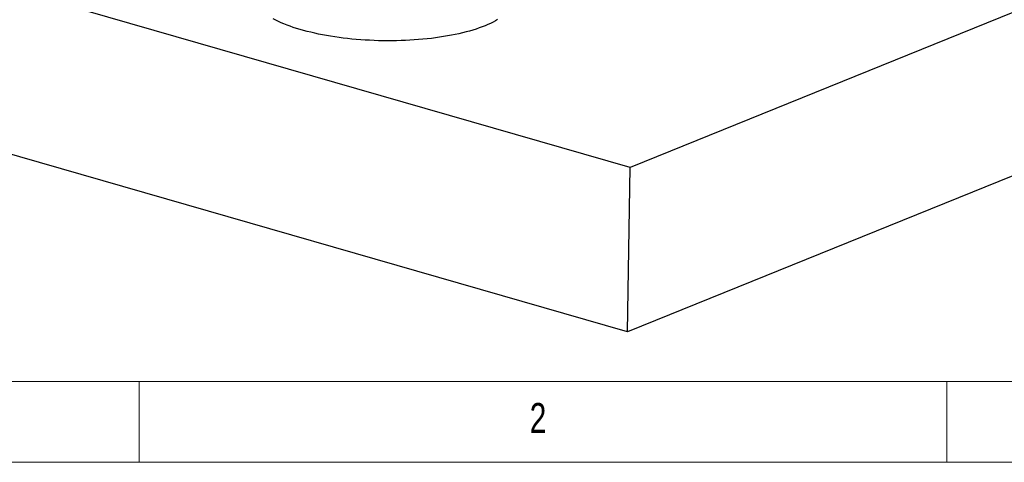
# Model space of a CAD drawing. Header units: millimetres. Extents: x 5 to 589, y 5 to 415.
# Tile 2 of 90: x 40 to 101, y 5 to 32. Entities that reach past the tile are written whole.
import ezdxf

# ---------------------------------------------------------------- set-up
doc = ezdxf.new("R2010")
doc.units = ezdxf.units.MM
doc.layers.add('NOTES', color=6, linetype='Continuous')
doc.layers.add('TRAIT-FORT', color=4, linetype='Continuous', lineweight=25)
doc.styles.add('SLDTEXTSTYLE0', font='TXT', dxfattribs={"width": 0.75})

msp = doc.modelspace()

# ---------------------------------------------------------------- linework, layer by layer
at = {"color": 7, "linetype": 'Continuous', "lineweight": 18}
for p, q in [((10, 10), (584, 10)), ((47, 5), (47, 10)), ((97, 10), (97, 5)), ((5, 5), (589, 5))]:
    msp.add_line(p, q, dxfattribs=at)
at = {"layer": 'TRAIT-FORT', "color": 4, "linetype": 'Continuous', "lineweight": 25}
for p, q in [((148.622, 52.084), (77.389, 23.251)), ((148.45, 41.912), (77.217, 13.079)), ((77.389, 23.251), (14.273, 41.41)), ((77.217, 13.079), (14.101, 31.238)), ((77.217, 13.079), (77.389, 23.251))]:
    msp.add_line(p, q, dxfattribs=at)
at = {"layer": 'TRAIT-FORT', "color": 4, "linetype": 'Continuous', "lineweight": 25, "flags": 128}
for points in [[(68.409, 32.011), (68.23, 31.941), (68.045, 31.874), (67.852, 31.809), (67.653, 31.746), (67.447, 31.686), (67.235, 31.628), (67.016, 31.573), (66.792, 31.52), (66.563, 31.47), (66.328, 31.423), (66.088, 31.379), (65.843, 31.338), (65.594, 31.3), (65.341, 31.264), (65.084, 31.232), (64.824, 31.203), (64.56, 31.176), (64.293, 31.153), (64.024, 31.133), (63.753, 31.117), (63.479, 31.103), (63.204, 31.093), (62.928, 31.086), (62.65, 31.082), (62.373, 31.081), (62.094, 31.084), (61.816, 31.089), (61.538, 31.098), (61.261, 31.111), (60.984, 31.126), (60.709, 31.145), (60.436, 31.167), (60.165, 31.191), (59.895, 31.22), (59.629, 31.251), (59.365, 31.285), (59.105, 31.322), (58.848, 31.362), (58.595, 31.405), (58.346, 31.451), (58.101, 31.5), (57.862, 31.551), (57.627, 31.605), (57.397, 31.662), (57.173, 31.721), (56.955, 31.783), (56.743, 31.847), (56.537, 31.913), (56.338, 31.982), (56.146, 32.053), (55.96, 32.126), (55.782, 32.201), (55.611, 32.278), (55.448, 32.357), (55.293, 32.437)], [(69.185, 32.389), (69.046, 32.31), (68.899, 32.232), (68.743, 32.156), (68.58, 32.082), (68.409, 32.011)]]:
    msp.add_lwpolyline(points, dxfattribs=at)

# ---------------------------------------------------------------- texts
at = {"layer": 'NOTES', "color": 211, "insert": (71.167, 8.668), "char_height": 1.852, "attachment_point": 1, "style": 'SLDTEXTSTYLE0'}
msp.add_mtext('2', dxfattribs=at)

doc.saveas('drawing.dxf')
